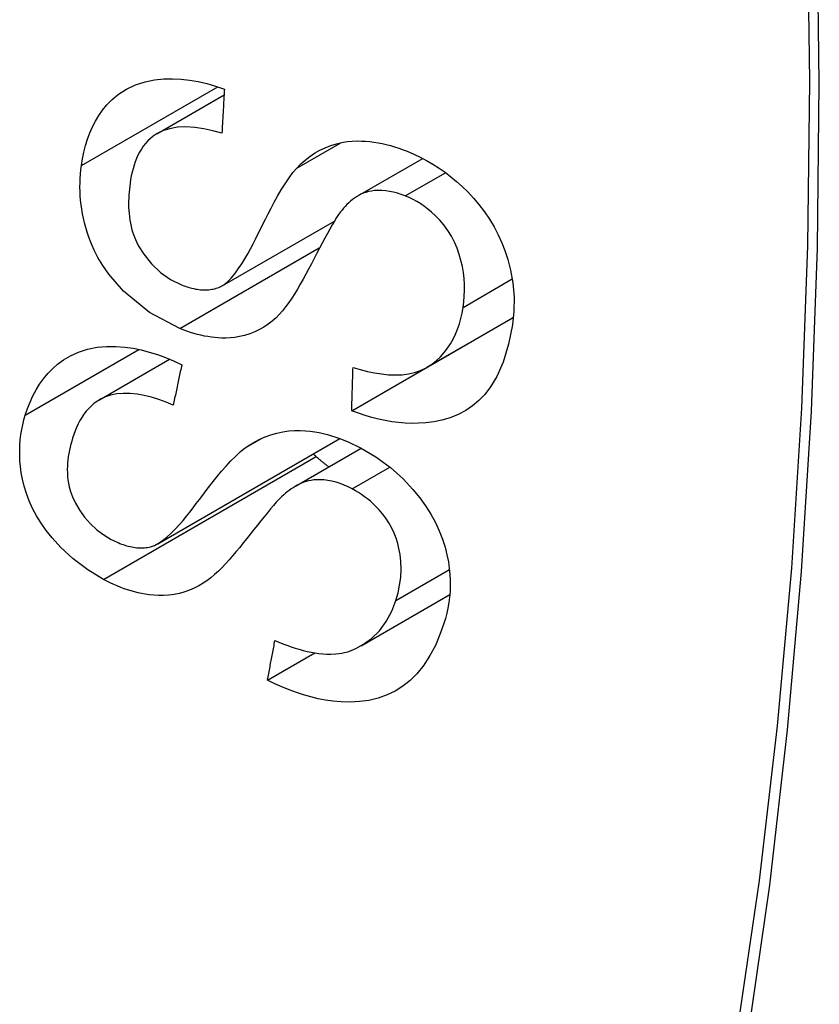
# Model space of a CAD drawing. Header units: inches. Extents: x 173.1 to 204.9, y 64.7 to 98.7.
# Tile 4 of 30: x 176.229 to 176.365, y 90.606 to 90.774. Entities that reach past the tile are written whole.
import ezdxf

# ---------------------------------------------------------------- set-up
doc = ezdxf.new("R2010")
doc.units = ezdxf.units.IN
doc.header["$MEASUREMENT"] = 0
doc.layers.add('Visible Edges(ANSI)', color=7, linetype='Continuous', lineweight=25)
doc.layers.add('Visible Tangent Edges(ANSI)', color=7, linetype='Continuous', lineweight=25)

msp = doc.modelspace()

# ---------------------------------------------------------------- linework, layer by layer
at = {"layer": 'Visible Edges(ANSI)'}
for p, q in [((176.2519677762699, 90.75486313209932), (176.2634231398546, 90.7614768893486)), ((176.2862624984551, 90.74424805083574), (176.2973315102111, 90.7506387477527)), ((176.2630870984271, 90.72890175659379), (176.2822488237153, 90.73996478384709)), ((176.28520638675, 90.70757338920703), (176.3126654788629, 90.7234269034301)), ((176.2980332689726, 90.7150046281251), (176.3127896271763, 90.72352421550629)), ((176.3126654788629, 90.7234269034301), (176.31266676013, 90.72345327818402)), ((176.3127718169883, 90.72335234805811), (176.3126654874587, 90.72342691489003)), ((176.2421601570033, 90.70947270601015), (176.2541376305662, 90.71638790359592)), ((176.2521041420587, 90.68491401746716), (176.2831722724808, 90.70285121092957)), ((176.2755941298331, 90.69472306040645), (176.2868222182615, 90.70120560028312)), ((176.2867941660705, 90.66748958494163), (176.3019460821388, 90.67623754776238)), ((176.2708448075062, 90.66162796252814), (176.278905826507, 90.66628199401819))]:
    msp.add_line(p, q, dxfattribs=at)
at = {"layer": 'Visible Edges(ANSI)', "flags": 128}
for points in [[(176.2390871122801, 90.74941588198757), (176.2392758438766, 90.75057799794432), (176.2395118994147, 90.75172063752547), (176.2397980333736, 90.75284092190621), (176.2401365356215, 90.75393418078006), (176.2405296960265, 90.75499668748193), (176.2409799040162, 90.75602544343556), (176.2414896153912, 90.75701745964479), (176.2420613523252, 90.75796973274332), (176.2426974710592, 90.75887929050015), (176.243419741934, 90.75976449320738), (176.2443174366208, 90.76068728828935), (176.2454206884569, 90.76160422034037), (176.2467518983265, 90.76246116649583), (176.2483177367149, 90.76319786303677), (176.2499518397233, 90.76372090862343), (176.2515749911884, 90.76404285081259), (176.2531505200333, 90.76420080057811), (176.2546417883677, 90.76423181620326), (176.2560877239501, 90.76416294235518), (176.2575460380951, 90.76399886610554), (176.2590155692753, 90.7637428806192), (176.2604951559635, 90.76339826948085), (176.2619835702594, 90.76296828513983), (176.2634796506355, 90.76245625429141)], [(176.2634796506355, 90.76245625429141), (176.2634614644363, 90.76214249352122), (176.2634433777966, 90.76182875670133), (176.2634253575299, 90.76151505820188), (176.2634073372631, 90.76120140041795), (176.2633894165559, 90.76088776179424), (176.2633715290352, 90.76057418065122), (176.2633537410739, 90.76026061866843), (176.2633359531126, 90.75994709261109), (176.2633182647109, 90.75963358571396), (176.2633006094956, 90.7593201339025), (176.2632830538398, 90.75900669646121), (176.263265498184, 90.75869329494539), (176.2632480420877, 90.7583799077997), (176.2632306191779, 90.75806657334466), (176.263213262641, 90.75775323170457), (176.2631959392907, 90.75743994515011), (176.2631787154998, 90.75712666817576), (176.2631615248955, 90.75681344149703), (176.2631444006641, 90.75650020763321), (176.2631273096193, 90.75618702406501), (176.2631103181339, 90.75587384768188), (176.2630933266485, 90.75556070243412), (176.2630764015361, 90.75524758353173), (176.2630595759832, 90.75493447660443)], [(176.2630595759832, 90.75493447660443), (176.2615011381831, 90.75537381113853), (176.2599452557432, 90.75571398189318), (176.2584079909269, 90.755935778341), (176.2569086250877, 90.75602003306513), (176.2554678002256, 90.75594952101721), (176.2540981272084, 90.75570864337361), (176.2529134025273, 90.75532398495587), (176.2519981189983, 90.75487996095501), (176.2513336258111, 90.75445064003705), (176.2508529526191, 90.75406791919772), (176.2504164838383, 90.75365698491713), (176.250015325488, 90.75321525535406), (176.2496478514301, 90.75274552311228), (176.2493126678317, 90.75225061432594), (176.2490081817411, 90.75173329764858), (176.2487328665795, 90.75119639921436), (176.2484847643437, 90.7506413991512), (176.2482620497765, 90.75006993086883), (176.248063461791, 90.74948437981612), (176.2478877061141, 90.74888724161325), (176.2477334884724, 90.74828089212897), (176.247599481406, 90.74766764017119), (176.2474838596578, 90.74704679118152), (176.247385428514, 90.7464191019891)], [(176.2758537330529, 90.74900658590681), (176.2765442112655, 90.74969686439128), (176.2772767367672, 90.75034959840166), (176.2780527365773, 90.75095911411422), (176.2788735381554, 90.75151979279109), (176.2797404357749, 90.75202596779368), (176.2806548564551, 90.75247196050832), (176.2816181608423, 90.7528521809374), (176.2825933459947, 90.7531514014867), (176.2835378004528, 90.75336590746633), (176.2844450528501, 90.75350738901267), (176.2853086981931, 90.75358757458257), (176.2861221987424, 90.75361819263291), (176.2868791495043, 90.75361093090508), (176.2875830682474, 90.75357630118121), (176.2882825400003, 90.75351514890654), (176.2889847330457, 90.75342760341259), (176.2896894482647, 90.7533143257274), (176.2903963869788, 90.75317602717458), (176.2911052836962, 90.75301336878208), (176.2918158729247, 90.75282704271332), (176.2925279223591, 90.75261769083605), (176.2932411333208, 90.75238602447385), (176.2939552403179, 90.75213274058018), (176.2946700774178, 90.75185847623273)], [(176.2946700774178, 90.75185847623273), (176.2957874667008, 90.7513862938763), (176.296890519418, 90.7508639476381), (176.2979787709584, 90.75029052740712), (176.2990517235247, 90.74966511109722), (176.3001016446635, 90.7489916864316), (176.3011226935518, 90.74827467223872), (176.302115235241, 90.74751499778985), (176.3030797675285, 90.74671363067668), (176.3040321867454, 90.74585771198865), (176.304999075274, 90.74491619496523), (176.3059673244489, 90.74388565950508), (176.3069224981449, 90.74276366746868), (176.3078501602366, 90.74154778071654), (176.3087220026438, 90.74025890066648), (176.309503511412, 90.73894737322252), (176.3101972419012, 90.73761736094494), (176.3108070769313, 90.73627129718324), (176.3113366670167, 90.73491169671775), (176.3118261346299, 90.73342344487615), (176.3123061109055, 90.73157778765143), (176.3126937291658, 90.72939408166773), (176.312900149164, 90.72696280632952), (176.3128726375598, 90.72456593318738), (176.3126288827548, 90.72224345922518)], [(176.2558560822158, 90.7216220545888), (176.2507254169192, 90.7243354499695), (176.2462731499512, 90.72798647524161), (176.243741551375, 90.73087762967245), (176.2427125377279, 90.73236277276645), (176.2419012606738, 90.73373078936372), (176.2412477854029, 90.73501189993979), (176.2407336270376, 90.73618129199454), (176.2403402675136, 90.73721411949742), (176.2400490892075, 90.73808561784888), (176.2398151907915, 90.73886906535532), (176.2396072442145, 90.73964932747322), (176.2394248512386, 90.74042641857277), (176.2392676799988, 90.74120031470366), (176.2391353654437, 90.74197096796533), (176.2390275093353, 90.74273839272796), (176.2389438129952, 90.74350257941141), (176.2388838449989, 90.7442632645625), (176.238847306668, 90.74501846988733), (176.2388337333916, 90.74576767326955), (176.2388424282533, 90.74651083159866), (176.2388727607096, 90.74724747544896), (176.2389241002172, 90.74797734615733), (176.2389957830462, 90.74870017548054), (176.2390871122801, 90.74941588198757)], [(176.262781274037, 90.72874435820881), (176.2633968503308, 90.72909934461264), (176.2640164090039, 90.72960041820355), (176.2646368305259, 90.73022966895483), (176.2652541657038, 90.7309681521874), (176.2658552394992, 90.73178360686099), (176.2664302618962, 90.73264394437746), (176.2669715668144, 90.73351914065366), (176.2674716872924, 90.73437961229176), (176.2679358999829, 90.73521990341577), (176.2683753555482, 90.7360508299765), (176.2687982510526, 90.73687909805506), (176.2692127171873, 90.73771127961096), (176.269626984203, 90.73855398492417), (176.270049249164, 90.73941389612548), (176.2704876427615, 90.74029760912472), (176.2709503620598, 90.7412117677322), (176.271445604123, 90.74216296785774), (176.2719815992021, 90.74315786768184), (176.2725643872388, 90.74419895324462), (176.2731873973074, 90.7452613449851), (176.27383924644, 90.74630924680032), (176.2745085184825, 90.74730667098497), (176.275183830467, 90.74821776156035), (176.2758537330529, 90.74900658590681)], [(176.247385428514, 90.7464191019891), (176.2473181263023, 90.74591628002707), (176.2472599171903, 90.74541010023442), (176.2472113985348, 90.7449003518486), (176.2471732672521, 90.74438707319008), (176.2471461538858, 90.74387010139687), (176.2471308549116, 90.74334916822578), (176.247128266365, 90.74282424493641), (176.2471392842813, 90.74229554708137), (176.2471651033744, 90.74176098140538), (176.2472069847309, 90.7412212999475), (176.2472660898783, 90.74067768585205), (176.2473437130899, 90.74013123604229), (176.2474410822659, 90.73958312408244), (176.2475596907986, 90.73903356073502), (176.2477014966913, 90.7384811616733), (176.2478681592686, 90.73792724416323), (176.2480612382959, 90.73737325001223), (176.2482940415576, 90.73679382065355), (176.2487920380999, 90.73577732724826), (176.2497166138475, 90.73429370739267), (176.2510222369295, 90.73266198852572), (176.2525637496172, 90.73120187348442), (176.2543088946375, 90.72998827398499), (176.2561764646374, 90.72907326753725)], [(176.2943329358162, 90.74423944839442), (176.2936658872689, 90.74448845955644), (176.2929972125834, 90.7447034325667), (176.2923279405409, 90.74488175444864), (176.2916609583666, 90.74502045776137), (176.291002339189, 90.74511674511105), (176.290352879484, 90.7451693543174), (176.2897145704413, 90.74517738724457), (176.2891176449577, 90.74514444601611), (176.2885703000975, 90.745075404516), (176.2880676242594, 90.74497427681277), (176.2876046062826, 90.74484509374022), (176.287176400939, 90.74469186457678), (176.286777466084, 90.7445183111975), (176.2863957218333, 90.74432306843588), (176.2860276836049, 90.74410657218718), (176.28567315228, 90.74387066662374), (176.285332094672, 90.74361722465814), (176.285004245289, 90.74334810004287), (176.2846895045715, 90.74306518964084), (176.2843876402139, 90.74277033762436), (176.2840985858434, 90.74246542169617), (176.283822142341, 90.74215229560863), (176.2835581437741, 90.74183283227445), (176.2833064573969, 90.74150891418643)], [(176.3042095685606, 90.72523609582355), (176.3043316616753, 90.72618862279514), (176.3044127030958, 90.72715686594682), (176.3044493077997, 90.72814048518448), (176.3044379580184, 90.72913887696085), (176.3043751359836, 90.73015061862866), (176.3042572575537, 90.73117422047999), (176.3040809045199, 90.73220854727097), (176.3038445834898, 90.73324511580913), (176.3035470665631, 90.73427980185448), (176.3031828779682, 90.73531427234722), (176.3027448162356, 90.73634285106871), (176.3022262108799, 90.73735801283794), (176.3016202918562, 90.73835225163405), (176.3009356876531, 90.73929853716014), (176.3002266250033, 90.7401358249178), (176.2995200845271, 90.7408634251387), (176.2988404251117, 90.74148465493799), (176.2982114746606, 90.74200318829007), (176.2976001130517, 90.74246043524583), (176.296974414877, 90.74288323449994), (176.296334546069, 90.74327205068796), (176.2956808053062, 90.74362738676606), (176.2950135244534, 90.74394968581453), (176.2943329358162, 90.74423944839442)], [(176.2833064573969, 90.74150891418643), (176.2829776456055, 90.74106976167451), (176.2826278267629, 90.7405517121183), (176.2822586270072, 90.73996218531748), (176.2818716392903, 90.7393086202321), (176.2814683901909, 90.7385984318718), (176.2810506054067, 90.7378390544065), (176.28061977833, 90.73703791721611), (176.2801775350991, 90.73620248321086), (176.2797254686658, 90.73534015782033), (176.2792652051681, 90.73445836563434), (176.278798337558, 90.73356454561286), (176.2783264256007, 90.73266612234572), (176.2778510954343, 90.73177056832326), (176.2773739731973, 90.73088525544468), (176.2768965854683, 90.73001768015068), (176.2764205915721, 90.7291752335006), (176.2759475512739, 90.72836535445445), (176.2754730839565, 90.72758556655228), (176.2749779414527, 90.7268109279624), (176.2744637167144, 90.72605250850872), (176.273933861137, 90.72532488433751), (176.2733919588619, 90.7246424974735), (176.2728415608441, 90.72401993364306), (176.2722861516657, 90.7234716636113)], [(176.2561764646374, 90.72907326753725), (176.256471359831, 90.72895832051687), (176.2567666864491, 90.72885032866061), (176.2570623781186, 90.72874961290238), (176.2573582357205, 90.72865650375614), (176.2576541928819, 90.72857133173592), (176.2579500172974, 90.72849436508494), (176.2582453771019, 90.72842606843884), (176.2585390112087, 90.72836687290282), (176.2588307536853, 90.7283170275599), (176.2591205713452, 90.72827668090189), (176.2594083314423, 90.72824602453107), (176.2596939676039, 90.72822526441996), (176.2599774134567, 90.72821455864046), (176.2602575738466, 90.72821407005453), (176.2605325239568, 90.72822374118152), (176.2608023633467, 90.72824344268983), (176.2610670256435, 90.72827304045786), (176.2613266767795, 90.72831236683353), (176.2615812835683, 90.72836127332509), (176.2618309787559, 90.7284196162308), (176.2620757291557, 90.72848723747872), (176.2623157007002, 90.72856401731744), (176.262550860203, 90.72864975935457), (176.262781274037, 90.72874435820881)], [(176.2854312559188, 90.71495573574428), (176.2866480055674, 90.7146111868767), (176.2878711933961, 90.71430996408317), (176.289092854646, 90.71406022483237), (176.2903049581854, 90.71387025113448), (176.291499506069, 90.713748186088), (176.2926684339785, 90.71370224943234), (176.2938013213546, 90.71374063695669), (176.2948841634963, 90.71387238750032), (176.2959247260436, 90.71410864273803), (176.2969332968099, 90.71446077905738), (176.2979077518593, 90.71493321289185), (176.2988011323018, 90.71549528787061), (176.2996096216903, 90.7161260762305), (176.3003353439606, 90.71680739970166), (176.3009805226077, 90.71752100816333), (176.3015490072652, 90.71825152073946), (176.3020581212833, 90.7190136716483), (176.3025135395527, 90.71981160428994), (176.3029168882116, 90.72064357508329), (176.3032698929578, 90.72150789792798), (176.3035742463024, 90.72240286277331), (176.3038313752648, 90.72332559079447), (176.3040424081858, 90.72427089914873), (176.3042095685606, 90.72523609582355)], [(176.2722861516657, 90.7234716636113), (176.271637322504, 90.72289919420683), (176.2709513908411, 90.72236564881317), (176.2702269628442, 90.72187530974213), (176.2694628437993, 90.72143253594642), (176.2686576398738, 90.7210415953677), (176.2678100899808, 90.72070680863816), (176.2669258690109, 90.72043424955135), (176.2660605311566, 90.72023653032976), (176.2652322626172, 90.72010607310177), (176.2644483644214, 90.72003177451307), (176.2637162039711, 90.72000250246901), (176.2630430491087, 90.7200070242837), (176.262434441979, 90.72003442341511), (176.2618457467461, 90.72008149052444), (176.2612547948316, 90.72014915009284), (176.2606617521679, 90.72023703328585), (176.260066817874, 90.72034474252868), (176.2594699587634, 90.72047190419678), (176.2588713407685, 90.72061814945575), (176.2582711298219, 90.7207830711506), (176.2576693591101, 90.72096629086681), (176.2570661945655, 90.72116747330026), (176.2564617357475, 90.72138617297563), (176.2558560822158, 90.7216220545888)], [(176.3126288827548, 90.72224345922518), (176.311984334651, 90.71894099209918), (176.3110541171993, 90.7158820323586), (176.3099882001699, 90.71346751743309), (176.3089017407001, 90.7116617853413), (176.3078954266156, 90.71036943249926), (176.3069156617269, 90.7093551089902), (176.3058377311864, 90.70844777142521), (176.3046586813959, 90.70765164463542), (176.3033753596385, 90.70697095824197), (176.3019946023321, 90.70641329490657), (176.300595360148, 90.70599908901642), (176.2992142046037, 90.70571506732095), (176.2978742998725, 90.70554172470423), (176.2965987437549, 90.70545952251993), (176.2954106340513, 90.70544891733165), (176.2942971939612, 90.70549308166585), (176.2931806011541, 90.70558837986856), (176.2920574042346, 90.70573350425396), (176.2909280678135, 90.70592711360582), (176.2897930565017, 90.7061677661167), (176.2886529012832, 90.7064541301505), (176.2875080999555, 90.70678477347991), (176.2863590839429, 90.70715830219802), (176.2852063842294, 90.70757339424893)], [(176.2295095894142, 90.70685699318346), (176.2298859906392, 90.70797636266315), (176.2303151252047, 90.70906708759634), (176.230800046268, 90.71012553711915), (176.2313430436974, 90.7111462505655), (176.231946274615, 90.71212451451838), (176.2326123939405, 90.71305642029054), (176.2333439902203, 90.71393814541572), (176.2341437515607, 90.71476589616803), (176.2350210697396, 90.71554128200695), (176.2360358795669, 90.71629205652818), (176.2372126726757, 90.71699313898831), (176.238565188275, 90.71760853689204), (176.2401070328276, 90.71810229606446), (176.2417587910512, 90.71842530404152), (176.2433896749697, 90.71856832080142), (176.2449715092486, 90.71856460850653), (176.2464765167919, 90.71844748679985), (176.2478860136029, 90.71824839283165), (176.2492738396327, 90.7179707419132), (176.250661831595, 90.71761383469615), (176.2520493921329, 90.71718023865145), (176.2534357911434, 90.71667256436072), (176.2548203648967, 90.71609338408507), (176.2562025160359, 90.71544530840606)], [(176.2562025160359, 90.71544530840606), (176.2561413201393, 90.71515748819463), (176.2560801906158, 90.71486973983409), (176.2560191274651, 90.71458197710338), (176.2559581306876, 90.714294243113), (176.2558971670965, 90.71400654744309), (176.2558362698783, 90.71371884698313), (176.2557754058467, 90.71343119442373), (176.2557146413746, 90.71314354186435), (176.2556539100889, 90.71285592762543), (176.2555932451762, 90.71256834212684), (176.2555326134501, 90.71228075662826), (176.2554720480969, 90.71199319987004), (176.2554115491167, 90.7117056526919), (176.255351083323, 90.7114181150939), (176.2552907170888, 90.71113061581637), (176.2552303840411, 90.71084311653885), (176.2551700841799, 90.71055566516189), (176.2551098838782, 90.71026820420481), (176.2550496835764, 90.70998075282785), (176.2549895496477, 90.70969333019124), (176.2549294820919, 90.70940591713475), (176.2548694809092, 90.70911854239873), (176.2548095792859, 90.70883119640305), (176.2547496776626, 90.70854389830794)], [(176.2852063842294, 90.70757339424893), (176.2852152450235, 90.70788061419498), (176.2852241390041, 90.70818785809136), (176.2852330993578, 90.70849514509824), (176.2852420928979, 90.70880246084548), (176.2852511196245, 90.70910980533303), (176.2852602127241, 90.7094171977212), (176.2852693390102, 90.70972461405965), (176.2852784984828, 90.71003205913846), (176.2852876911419, 90.71033953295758), (176.2852969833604, 90.71064703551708), (176.2853063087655, 90.71095460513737), (176.2853156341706, 90.7112621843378), (176.2853250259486, 90.71156981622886), (176.2853344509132, 90.71187747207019), (176.2853439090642, 90.71218516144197), (176.2853534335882, 90.71249289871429), (176.2853630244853, 90.71280065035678), (176.2853726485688, 90.71310846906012), (176.2853823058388, 90.71341631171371), (176.2853919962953, 90.71372416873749), (176.2854017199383, 90.71403203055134), (176.2854115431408, 90.71433990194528), (176.2854213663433, 90.7146478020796), (176.2854312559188, 90.71495573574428)], [(176.2547496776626, 90.70854389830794), (176.2535178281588, 90.70905346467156), (176.2522775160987, 90.70950607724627), (176.2510357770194, 90.70989137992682), (176.2497996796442, 90.71019913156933), (176.2485765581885, 90.7104189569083), (176.247381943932, 90.71054026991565), (176.2462251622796, 90.71055555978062), (176.2451103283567, 90.71045852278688), (176.2440736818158, 90.71025109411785), (176.2431845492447, 90.70996330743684), (176.2424333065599, 90.70962260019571), (176.2418075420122, 90.70925595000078), (176.2412746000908, 90.70887418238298), (176.2407815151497, 90.70845492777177), (176.240324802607, 90.7080007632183), (176.2399029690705, 90.70751542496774), (176.2395143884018, 90.70700274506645), (176.2391575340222, 90.70646650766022), (176.2388307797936, 90.70591050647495), (176.2385325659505, 90.70533842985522), (176.2382595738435, 90.70474999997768), (176.2380097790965, 90.70414641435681), (176.2377821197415, 90.70353040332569), (176.2375754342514, 90.70290476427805)], [(176.2428348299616, 90.67883497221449), (176.2401618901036, 90.68044852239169), (176.2376488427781, 90.682350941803), (176.2355750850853, 90.68427262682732), (176.2340750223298, 90.68591607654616), (176.2330630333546, 90.6871801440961), (176.2321956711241, 90.68840961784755), (176.2314242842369, 90.68966250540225), (176.2307475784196, 90.69093845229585), (176.2301662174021, 90.69223277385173), (176.2296920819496, 90.6935026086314), (176.2293183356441, 90.69473056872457), (176.229033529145, 90.6959087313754), (176.2288261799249, 90.69702909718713), (176.2286848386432, 90.69808364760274), (176.2285980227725, 90.69906444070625), (176.2285547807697, 90.69998449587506), (176.2285503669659, 90.70088993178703), (176.2285836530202, 90.70178289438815), (176.2286536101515, 90.70266347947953), (176.2287591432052, 90.70353088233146), (176.2288988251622, 90.70438420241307), (176.2290714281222, 90.70522308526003), (176.2292754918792, 90.70604739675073), (176.2295095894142, 90.70685699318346)], [(176.2375754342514, 90.70290476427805), (176.2374235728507, 90.70239877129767), (176.2372827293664, 90.70188732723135), (176.2371537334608, 90.70137009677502), (176.2370375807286, 90.7008469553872), (176.2369351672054, 90.70031753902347), (176.2368476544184, 90.69978153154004), (176.2367763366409, 90.69923874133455), (176.2367225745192, 90.69868848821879), (176.236688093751, 90.6981312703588), (176.236674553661, 90.6975644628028), (176.2366842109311, 90.69698845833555), (176.2367193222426, 90.69640469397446), (176.2367822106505, 90.69581453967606), (176.2368751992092, 90.6952194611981), (176.237006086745, 90.69459822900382), (176.2372231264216, 90.69382584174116), (176.2375690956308, 90.69289111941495), (176.2380832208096, 90.69180372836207), (176.238789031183, 90.69059913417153), (176.2396303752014, 90.68942668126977), (176.2406056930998, 90.68831970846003), (176.2417125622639, 90.68730139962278), (176.2429089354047, 90.68641279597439), (176.2441847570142, 90.68565121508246)], [(176.2670285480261, 90.70125906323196), (176.2678274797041, 90.70179957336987), (176.2686643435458, 90.70229993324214), (176.269539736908, 90.70275475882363), (176.2704542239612, 90.70315862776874), (176.2714085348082, 90.70350610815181), (176.2724032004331, 90.70379178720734), (176.2734385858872, 90.70401022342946), (176.2744694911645, 90.70415201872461), (176.2754587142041, 90.70422069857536), (176.2764015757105, 90.70422762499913), (176.2772935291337, 90.7041841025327), (176.2781299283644, 90.7041013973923), (176.2789061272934, 90.70399090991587), (176.2796262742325, 90.70386173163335), (176.2803379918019, 90.70370832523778), (176.281049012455, 90.70352977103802), (176.2817592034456, 90.70332669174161), (176.2824684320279, 90.70309976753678), (176.2831764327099, 90.70284963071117), (176.2838830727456, 90.70257696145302), (176.284588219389, 90.70228239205), (176.2852916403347, 90.70196657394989), (176.2859931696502, 90.70163020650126), (176.2866926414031, 90.70127389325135)], [(176.2508813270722, 90.68439483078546), (176.2515473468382, 90.68462854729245), (176.2522375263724, 90.68499284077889), (176.2529465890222, 90.68547282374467), (176.2536692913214, 90.68605361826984), (176.2543917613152, 90.68671221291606), (176.2550983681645, 90.68742103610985), (176.2557780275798, 90.6881553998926), (176.256419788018, 90.68889068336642), (176.2570193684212, 90.689610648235), (176.2575903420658, 90.69032376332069), (176.2581423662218, 90.6910352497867), (176.2586847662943, 90.69175015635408), (176.2592268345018, 90.6924733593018), (176.2597779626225, 90.69320982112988), (176.2603474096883, 90.69396456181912), (176.2609444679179, 90.69474248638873), (176.2615785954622, 90.69554856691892), (176.2622589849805, 90.69638777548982), (176.2629936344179, 90.69726325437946), (176.263775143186, 90.69815664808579), (176.2645865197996, 90.69903554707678), (176.2654106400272, 90.69986734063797), (176.266230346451, 90.70061937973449), (176.2670285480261, 90.70125906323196)], [(176.2866926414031, 90.70127389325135), (176.2893312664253, 90.69971935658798), (176.2918235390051, 90.6978889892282), (176.2939772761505, 90.69595540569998), (176.295639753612, 90.69419003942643), (176.2968253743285, 90.69274826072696), (176.2978168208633, 90.69137745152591), (176.2987012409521, 90.68997605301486), (176.2994797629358, 90.68854450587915), (176.3001517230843, 90.68708734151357), (176.300699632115, 90.68566255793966), (176.3011297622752, 90.68429811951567), (176.3014560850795, 90.6830063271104), (176.3016927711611, 90.6817994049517), (176.3018538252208, 90.68068963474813), (176.3019541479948, 90.67967452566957), (176.3020075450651, 90.67868350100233), (176.3020163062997, 90.6777055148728), (176.3019815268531, 90.67674070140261), (176.3019045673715, 90.67579084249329), (176.3017869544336, 90.6748570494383), (176.3016304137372, 90.67394004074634), (176.30143667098, 90.67304021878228), (176.3012075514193, 90.67215799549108), (176.3009448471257, 90.67129334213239)], [(176.2791221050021, 90.69978544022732), (176.2791018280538, 90.69980388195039), (176.2790815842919, 90.69982234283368), (176.2790613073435, 90.69984084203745), (176.2790410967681, 90.69985934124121), (176.2790208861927, 90.69987786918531), (176.2790006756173, 90.69989643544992), (176.2789804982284, 90.69991501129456), (176.2789603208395, 90.69993362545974), (176.2789401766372, 90.69995223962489), (176.2789200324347, 90.69997089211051), (176.2788999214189, 90.69998956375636), (176.2788798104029, 90.70000826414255), (176.278859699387, 90.7000269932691), (176.2788396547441, 90.70004571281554), (176.2788195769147, 90.70006448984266), (176.2787995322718, 90.70008327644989), (176.2787795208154, 90.70010208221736), (176.278759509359, 90.70012091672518), (176.278739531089, 90.70013976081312), (176.2787195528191, 90.7001586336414), (176.2786995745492, 90.70017754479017), (176.2786796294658, 90.70019647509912), (176.2786597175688, 90.70021540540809), (176.2786398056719, 90.70023437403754)], [(176.2813070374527, 90.69802140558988), (176.2812165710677, 90.69808556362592), (176.2811260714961, 90.69815052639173), (176.2810355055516, 90.69821630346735), (176.2809449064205, 90.6982828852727), (176.280854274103, 90.69835028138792), (176.2807635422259, 90.6984185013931), (176.2806727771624, 90.69848753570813), (176.2805819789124, 90.69855737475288), (176.2804911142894, 90.69862802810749), (176.2804002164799, 90.69869948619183), (176.2803092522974, 90.69877177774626), (176.2802182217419, 90.69884487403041), (176.2801271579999, 90.69891878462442), (176.2800360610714, 90.69899349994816), (176.27994489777, 90.69906902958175), (176.2798536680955, 90.6991453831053), (176.2797624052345, 90.6992225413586), (176.2796710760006, 90.69930052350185), (176.2795797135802, 90.69937931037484), (176.2794882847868, 90.6994589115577), (176.2793968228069, 90.69953931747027), (176.2793052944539, 90.69962055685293), (176.2792137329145, 90.6997025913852), (176.2791221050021, 90.69978544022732)], [(176.2852886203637, 90.69425320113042), (176.2846066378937, 90.69459305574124), (176.2839179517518, 90.69489805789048), (176.2832232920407, 90.69516523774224), (176.2825265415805, 90.6953907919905), (176.2818333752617, 90.69557129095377), (176.2811442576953, 90.6957054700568), (176.2804698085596, 90.69579179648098), (176.2798475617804, 90.69583086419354), (176.2792771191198, 90.69582835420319), (176.2787540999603, 90.69579026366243), (176.2782741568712, 90.6957226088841), (176.2778330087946, 90.69563131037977), (176.2774223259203, 90.69552102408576), (176.2770237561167, 90.69539017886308), (176.276635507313, 90.6952398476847), (176.2762576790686, 90.69507164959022), (176.2758904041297, 90.69488707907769), (176.2755336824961, 90.69468776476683), (176.2751877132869, 90.69447523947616), (176.274852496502, 90.6942510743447), (176.2745281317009, 90.69401683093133), (176.2742147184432, 90.6937740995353), (176.2739123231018, 90.69352441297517), (176.2736210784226, 90.6932693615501)], [(176.2736210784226, 90.6932693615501), (176.2732246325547, 90.69290982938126), (176.2727961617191, 90.69248078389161), (176.2723382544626, 90.69198875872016), (176.2718534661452, 90.69144029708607), (176.2713444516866, 90.69084198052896), (176.2708137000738, 90.69020035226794), (176.27026383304, 90.68952200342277), (176.2696974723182, 90.68881346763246), (176.2691171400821, 90.6880813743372), (176.2685254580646, 90.68733219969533), (176.2679249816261, 90.68657255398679), (176.2673183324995, 90.6858090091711), (176.2667080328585, 90.68504809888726), (176.2660967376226, 90.68429641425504), (176.2654869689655, 90.6835604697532), (176.2648813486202, 90.68284690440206), (176.2642824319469, 90.6821622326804), (176.2636888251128, 90.68150864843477), (176.2630767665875, 90.6808648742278), (176.2624465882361, 90.68023800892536), (176.261804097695, 90.67964120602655), (176.2611550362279, 90.67908762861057), (176.260505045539, 90.6785904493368), (176.2598599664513, 90.67816280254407)], [(176.2927464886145, 90.67525252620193), (176.2931082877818, 90.67651248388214), (176.2933833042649, 90.6778157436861), (176.2935604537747, 90.67916257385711), (176.2936279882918, 90.6805504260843), (176.2935829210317, 90.68187294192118), (176.2934515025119, 90.68305197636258), (176.2932658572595, 90.68407399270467), (176.2930470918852, 90.68496337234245), (176.292772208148, 90.68584332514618), (176.2924337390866, 90.68672123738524), (176.2920265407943, 90.68759338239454), (176.2915455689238, 90.68845600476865), (176.2909986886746, 90.68928765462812), (176.2904303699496, 90.69003691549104), (176.2898674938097, 90.69069605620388), (176.2893352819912, 90.69125990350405), (176.2888560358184, 90.69172602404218), (176.2883857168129, 90.69214854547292), (176.2879019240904, 90.6925501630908), (176.2874048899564, 90.69293109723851), (176.2868948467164, 90.69329162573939), (176.2863719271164, 90.69363198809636), (176.2858364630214, 90.69395242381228), (176.2852886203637, 90.69425320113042)], [(176.2441847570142, 90.68565121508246), (176.2444705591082, 90.68550231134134), (176.244757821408, 90.68535979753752), (176.2450463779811, 90.68522399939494), (176.2453361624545, 90.68509521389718), (176.2456270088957, 90.68497376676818), (176.2459189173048, 90.6848600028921), (176.2462113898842, 90.68475432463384), (176.2465032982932, 90.68465733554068), (176.2467945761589, 90.68456929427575), (176.2470850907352, 90.68449031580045), (176.2473748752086, 90.68442060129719), (176.2476638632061, 90.6843603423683), (176.2479518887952, 90.68430968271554), (176.2482373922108, 90.68426902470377), (176.2485189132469, 90.68423850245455), (176.2487965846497, 90.68421793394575), (176.249070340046, 90.68420718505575), (176.2493402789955, 90.68420613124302), (176.2496064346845, 90.68421459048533), (176.2498688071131, 90.68423246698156), (176.2501274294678, 90.68425955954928), (176.2503823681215, 90.68429575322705), (176.2506336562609, 90.68434088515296), (176.2508813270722, 90.68439483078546)], [(176.2598599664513, 90.67816280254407), (176.2591205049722, 90.67772909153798), (176.258348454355, 90.67733643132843), (176.2575430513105, 90.67698892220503), (176.2567036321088, 90.67669079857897), (176.2558294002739, 90.67644626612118), (176.2549196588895, 90.67625949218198), (176.2539837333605, 90.67613551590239), (176.2530795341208, 90.67607749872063), (176.2522211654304, 90.67607568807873), (176.2514142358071, 90.67611907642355), (176.2506642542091, 90.67619665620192), (176.2499767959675, 90.6762974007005), (176.2493562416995, 90.67641059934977), (176.2487599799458, 90.67653896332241), (176.2481642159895, 90.67668679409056), (176.2475690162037, 90.67685378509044), (176.2469744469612, 90.67703957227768), (176.2463805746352, 90.67724373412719), (176.2457873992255, 90.677465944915), (176.2451950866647, 90.67770584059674), (176.2446035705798, 90.67796304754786), (176.2440130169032, 90.6782372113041), (176.2434233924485, 90.67852798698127), (176.2428348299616, 90.67883497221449)], [(176.2721050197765, 90.66841186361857), (176.2727860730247, 90.66812589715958), (176.2734704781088, 90.66785218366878), (176.2741569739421, 90.66759223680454), (176.2748444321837, 90.66734742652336), (176.2755316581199, 90.66711926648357), (176.2762174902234, 90.66690923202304), (176.2769011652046, 90.66671862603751), (176.2775834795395, 90.66654850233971), (176.2782633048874, 90.66640050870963), (176.2789393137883, 90.66627642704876), (176.2796100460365, 90.66617795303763), (176.2802742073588, 90.66610687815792), (176.2809304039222, 90.66606488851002), (176.2816422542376, 90.66605511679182), (176.2825211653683, 90.66610448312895), (176.2835443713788, 90.66625559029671), (176.2846856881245, 90.66655119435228), (176.2859194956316, 90.66703431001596), (176.2872424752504, 90.66775955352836), (176.2886032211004, 90.66876471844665), (176.2899253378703, 90.67007726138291), (176.291086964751, 90.6716471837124), (176.2920211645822, 90.67338029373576), (176.2927464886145, 90.67525252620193)], [(176.3009448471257, 90.67129334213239), (176.3002677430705, 90.66940204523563), (176.2994741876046, 90.66756764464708), (176.298553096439, 90.66581807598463), (176.2974933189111, 90.664181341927), (176.2963371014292, 90.66274312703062), (176.2951526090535, 90.66156398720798), (176.2939404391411, 90.66060128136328), (176.2926429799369, 90.65978563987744), (176.2912406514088, 90.65910786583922), (176.2897299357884, 90.65857410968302), (176.2881191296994, 90.65819262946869), (176.2865046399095, 90.65797394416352), (176.2849297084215, 90.6578961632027), (176.2834203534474, 90.65793239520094), (176.2820027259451, 90.65805572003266), (176.2807029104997, 90.65823918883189), (176.2794690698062, 90.65847336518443), (176.2782349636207, 90.65876511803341), (176.2770009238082, 90.65911273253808), (176.2757673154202, 90.65951445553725), (176.2745345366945, 90.65996859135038), (176.2733029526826, 90.66047336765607), (176.2720728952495, 90.66102706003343), (176.2708448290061, 90.66162796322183)], [(176.2708448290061, 90.66162796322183), (176.270896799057, 90.66191030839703), (176.2709488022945, 90.66219267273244), (176.271000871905, 90.66247507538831), (176.2710530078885, 90.66275751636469), (176.2711051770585, 90.66303993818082), (176.2711573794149, 90.66332241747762), (176.2712096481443, 90.6636049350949), (176.2712619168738, 90.66388746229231), (176.2713142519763, 90.66417001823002), (176.2713666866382, 90.66445260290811), (176.2714191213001, 90.66473522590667), (176.2714715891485, 90.66501786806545), (176.2715240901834, 90.6653005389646), (176.2715766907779, 90.66558322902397), (176.2716293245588, 90.665865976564), (176.2716819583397, 90.6661487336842), (176.2717347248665, 90.66643152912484), (176.2717874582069, 90.66671434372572), (176.2718402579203, 90.66699720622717), (176.2718931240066, 90.66728007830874), (176.2719460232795, 90.667563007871), (176.2719989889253, 90.66784593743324), (176.2720519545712, 90.66812889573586), (176.2721050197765, 90.66841186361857)]]:
    msp.add_lwpolyline(points, dxfattribs=at)
at = {"layer": 'Visible Tangent Edges(ANSI)'}
for p, q in [((176.2390871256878, 90.74941586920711), (176.2623537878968, 90.76284888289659)), ((176.2758537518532, 90.74900657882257), (176.2833304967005, 90.75332327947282)), ((176.2943329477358, 90.74423944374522), (176.3012103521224, 90.74821011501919)), ((176.2558560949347, 90.72162204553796), (176.2796776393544, 90.73537542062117)), ((176.3042095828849, 90.72523610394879), (176.3125928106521, 90.73007616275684)), ((176.2295095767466, 90.70685698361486), (176.2489017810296, 90.71805307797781)), ((176.2670285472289, 90.70125906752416), (176.2699423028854, 90.70294132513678)), ((176.2428348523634, 90.6788349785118), (176.279122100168, 90.69978543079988)), ((176.2852886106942, 90.69425319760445), (176.2917248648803, 90.69796917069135)), ((176.2927464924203, 90.67525252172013), (176.3018734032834, 90.68052194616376))]:
    msp.add_line(p, q, dxfattribs=at)
at = {"layer": 'Visible Tangent Edges(ANSI)', "flags": 128}
for points in [[(176.3463483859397, 90.9702805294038), (176.3508147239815, 90.93992748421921), (176.3546039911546, 90.90982417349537), (176.3577145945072, 90.87997658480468), (176.3601427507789, 90.85041974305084), (176.3618848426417, 90.82118896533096), (176.3629371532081, 90.79231945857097), (176.3632980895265, 90.76383737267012), (176.3629687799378, 90.7357436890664), (176.361947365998, 90.70804176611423), (176.3602318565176, 90.68073541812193), (176.3578211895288, 90.65385476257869), (176.3547173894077, 90.62744141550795), (176.3509231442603, 90.60152824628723), (176.3464432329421, 90.57614672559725), (176.3412845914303, 90.55132663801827), (176.3354550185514, 90.52709666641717), (176.3289643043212, 90.50348317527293), (176.3218250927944, 90.48051551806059), (176.3140444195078, 90.45820218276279)], [(176.3162234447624, 90.4567313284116), (176.3239483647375, 90.47915140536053), (176.3310369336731, 90.50223159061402), (176.3374719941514, 90.52595119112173), (176.3432459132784, 90.55028414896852), (176.348350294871, 90.57520356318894), (176.3527789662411, 90.60068031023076), (176.3565266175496, 90.62668442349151), (176.35958999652, 90.65318427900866), (176.3619677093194, 90.68014721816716), (176.3636590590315, 90.70753182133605), (176.3646658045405, 90.73530841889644), (176.3649902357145, 90.76347399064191), (176.3646345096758, 90.7920259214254), (176.3635976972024, 90.82096421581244), (176.3618804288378, 90.8502635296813), (176.3594853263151, 90.87988939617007), (176.3564150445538, 90.90980733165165), (176.3526721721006, 90.93998302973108), (176.3482568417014, 90.97041170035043)]]:
    msp.add_lwpolyline(points, dxfattribs=at)

doc.saveas('drawing.dxf')
